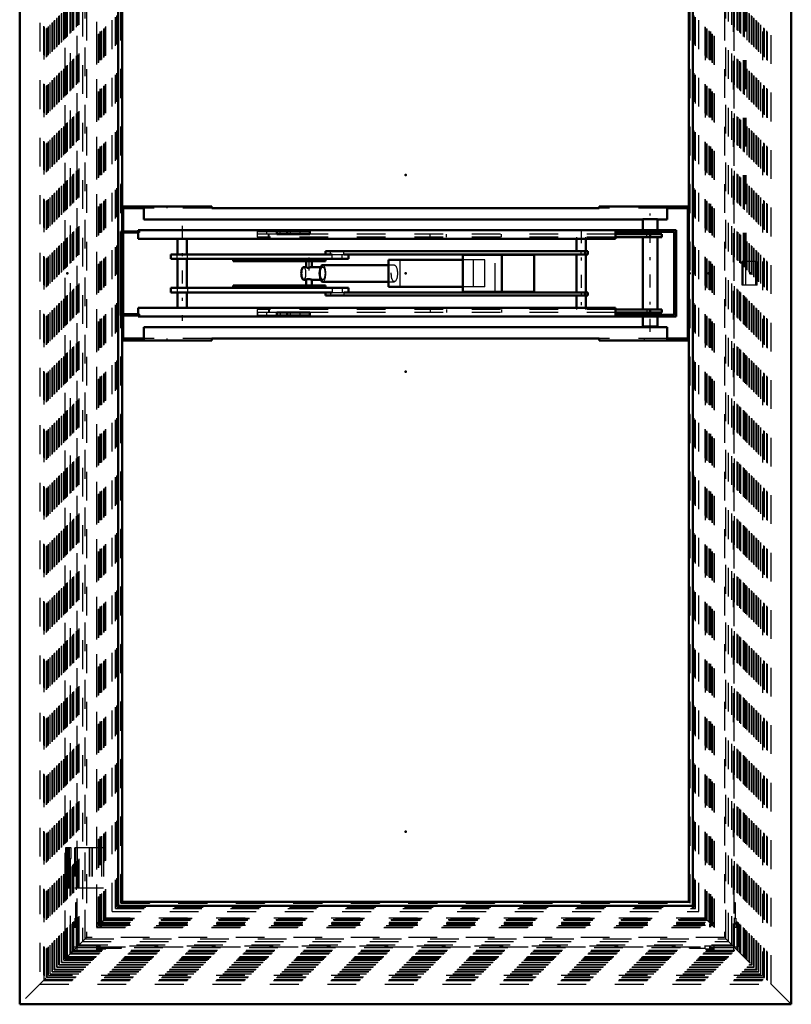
# Model space of a CAD drawing. Header units: millimetres. Extents: x 0 to 428, y 0 to 298.
# Tile 3 of 31: x 111 to 138, y 80 to 115. Entities that reach past the tile are written whole.
import ezdxf

# ---------------------------------------------------------------- set-up
doc = ezdxf.new("R2010")
doc.units = ezdxf.units.MM
doc.linetypes.add('Center', pattern=[1.5, 0.45, -0.5, 0.05, -0.5])
doc.linetypes.add('Dashed', pattern=[2, 1, -1])
for name, color, linetype, lineweight in [('am_0', 7, 'Continuous', 50), ('am_12', 3, 'Continuous', 25), ('am_3', 6, 'Dashed', 25), ('am_6', 2, 'Continuous', 35), ('am_7', 7, 'Center', 25), ('am_9', 7, 'Continuous', 50)]:
    doc.layers.add(name, color=color, linetype=linetype, lineweight=lineweight)

# ---------------------------------------------------------------- blocks, each defined once
blk = doc.blocks.new('2_FGS30012024025C210U_0_in_FDFneo120240C2225N1N4N_300Cl0__1203')
at = {"layer": 'am_0'}
for p, q in [((133.109, 107.606), (133.609, 107.606)), ((133.109, 107.606), (133.109, 107.216)), ((133.609, 107.216), (133.609, 107.606)), ((134.258, 107.216), (115.549, 107.216)), ((115.549, 107.176), (115.549, 107.216)), ((132.151, 107.156), (132.151, 107.216)), ((132.151, 106.916), (132.151, 107.216)), ((134.249, 107.216), (134.249, 104.216)), ((134.258, 107.216), (134.258, 104.216)), ((114.949, 107.176), (115.589, 107.176)), ((114.949, 104.256), (114.949, 107.176)), ((115.589, 107.136), (114.989, 107.136)), ((114.989, 107.136), (114.989, 104.296)), ((115.001, 107.136), (115.001, 104.296)), ((115.549, 106.916), (115.549, 107.136)), ((132.156, 106.916), (115.549, 106.916)), ((115.586, 107.176), (115.586, 107.136)), ((115.589, 107.176), (115.589, 107.136)), ((116.923, 106.916), (116.923, 106.376)), ((117.243, 106.376), (117.243, 106.916)), ((121.525, 107.176), (120.375, 107.176)), ((120.375, 107.176), (120.375, 107.076)), ((121.525, 107.076), (120.375, 107.076)), ((120.737, 107.076), (120.737, 107.176)), ((121.525, 107.076), (121.525, 107.176)), ((130.798, 106.916), (130.798, 106.491)), ((131.118, 106.491), (131.118, 106.916)), ((134.189, 107.156), (132.151, 107.156)), ((132.156, 106.916), (132.156, 107.156)), ((133.759, 107.076), (132.156, 107.076)), ((133.759, 106.976), (132.156, 106.976)), ((133.109, 107.156), (133.109, 107.076)), ((133.109, 106.976), (133.109, 104.456)), ((133.354, 106.976), (133.354, 107.076)), ((133.609, 107.076), (133.609, 107.156)), ((133.609, 104.456), (133.609, 106.976)), ((133.759, 106.976), (133.759, 107.076)), ((134.189, 104.276), (134.189, 107.156)), ((122.295, 106.376), (116.683, 106.376)), ((116.683, 106.376), (116.683, 106.216)), ((122.871, 106.216), (116.683, 106.216)), ((116.923, 106.216), (116.923, 105.216)), ((117.243, 105.216), (117.243, 106.216)), ((118.848, 106.136), (118.848, 106.216)), ((119.637, 106.136), (119.637, 106.216)), ((122.067, 106.136), (122.067, 106.216)), ((131.189, 106.491), (122.071, 106.491)), ((122.071, 106.491), (122.071, 106.376)), ((131.189, 106.376), (122.703, 106.376)), ((122.871, 106.216), (122.871, 106.376)), ((126.842, 106.186), (124.258, 106.186)), ((124.258, 105.246), (124.258, 106.186)), ((129.323, 106.356), (126.842, 106.356)), ((126.842, 105.076), (126.842, 106.356)), ((128.2, 105.076), (128.2, 106.356)), ((129.323, 105.076), (129.323, 106.356)), ((130.798, 106.376), (130.798, 105.056)), ((131.094, 106.376), (131.094, 106.491)), ((131.118, 105.056), (131.118, 106.376)), ((131.189, 106.376), (131.189, 106.491)), ((122.067, 106.136), (118.848, 106.136)), ((121.391, 105.936), (121.305, 105.936)), ((121.391, 106.136), (121.391, 105.933)), ((121.584, 105.936), (121.58, 105.936)), ((121.899, 105.936), (121.583, 105.936)), ((121.591, 105.936), (121.591, 106.136)), ((124.258, 106.006), (121.968, 106.006)), ((121.305, 105.496), (121.391, 105.496)), ((121.391, 105.499), (121.391, 105.296)), ((121.583, 105.496), (121.899, 105.496)), ((121.591, 105.296), (121.591, 105.496)), ((116.683, 105.216), (116.683, 105.056)), ((122.871, 105.216), (116.683, 105.216)), ((122.067, 105.296), (118.848, 105.296)), ((118.848, 105.296), (118.848, 105.216)), ((119.637, 105.296), (119.637, 105.216)), ((121.968, 105.426), (124.258, 105.426)), ((122.067, 105.296), (122.067, 105.216)), ((122.871, 105.056), (122.871, 105.216)), ((126.842, 105.246), (124.258, 105.246)), ((122.295, 105.056), (116.683, 105.056)), ((116.923, 105.056), (116.923, 104.516)), ((117.243, 104.516), (117.243, 105.056)), ((122.071, 105.056), (122.071, 104.941)), ((131.189, 104.941), (122.071, 104.941)), ((131.189, 105.056), (122.703, 105.056)), ((129.323, 105.076), (126.842, 105.076)), ((130.798, 104.941), (130.798, 104.516)), ((131.094, 105.056), (131.094, 104.941)), ((131.118, 104.516), (131.118, 104.941)), ((131.189, 105.056), (131.189, 104.941)), ((132.156, 104.516), (115.549, 104.516)), ((115.549, 104.516), (115.549, 104.296)), ((132.151, 104.516), (132.151, 104.216)), ((132.156, 104.516), (132.156, 104.276)), ((133.759, 104.456), (132.156, 104.456)), ((133.354, 104.456), (133.354, 104.356)), ((133.759, 104.356), (133.759, 104.456)), ((115.589, 104.256), (114.949, 104.256)), ((115.589, 104.296), (114.989, 104.296)), ((115.549, 104.256), (115.549, 104.216)), ((134.258, 104.216), (115.549, 104.216)), ((115.586, 104.296), (115.586, 104.256)), ((115.589, 104.296), (115.589, 104.256)), ((121.525, 104.356), (120.375, 104.356)), ((120.375, 104.356), (120.375, 104.256)), ((121.525, 104.256), (120.375, 104.256)), ((120.737, 104.356), (120.737, 104.256)), ((121.525, 104.356), (121.525, 104.256)), ((132.151, 104.276), (134.189, 104.276)), ((132.151, 104.216), (132.151, 104.276)), ((133.759, 104.356), (132.156, 104.356)), ((133.109, 104.356), (133.109, 104.276)), ((133.109, 104.216), (133.109, 103.866)), ((133.609, 104.276), (133.609, 104.356)), ((133.609, 103.866), (133.609, 104.216)), ((133.109, 103.866), (133.609, 103.866))]:
    blk.add_line(p, q, dxfattribs=at)
for points in [[(121.491, 105.915), (121.461, 105.912), (121.433, 105.913), (121.412, 105.919), (121.396, 105.926), (121.391, 105.933)], [(121.58, 105.936), (121.563, 105.933), (121.538, 105.926), (121.507, 105.918), (121.491, 105.915)], [(121.391, 105.499), (121.393, 105.503), (121.404, 105.51), (121.426, 105.517), (121.455, 105.52), (121.485, 105.518), (121.491, 105.517)], [(121.491, 105.517), (121.524, 105.509), (121.554, 105.502), (121.577, 105.497), (121.584, 105.496)]]:
    blk.add_lwpolyline(points, dxfattribs=at)
for centre, major_axis in [((121.305, 105.716), (0, 0.22)), ((121.968, 105.716), (0, 0.29))]:
    blk.add_ellipse(centre, major_axis=major_axis, ratio=0.36721, start_param=0, end_param=3.141593, dxfattribs=at)
at = {"layer": 'am_12'}
for p, q in [((116.907, 106.216), (116.907, 106.376)), ((122.295, 106.216), (122.295, 106.376)), ((122.703, 106.376), (122.703, 106.491)), ((116.907, 105.216), (116.907, 105.056)), ((122.295, 105.216), (122.295, 105.056)), ((122.703, 105.056), (122.703, 104.941))]:
    blk.add_line(p, q, dxfattribs=at)
at = {"layer": 'am_3'}
for p, q in [((115.554, 107.176), (115.554, 107.216)), ((132.156, 107.156), (132.156, 107.216)), ((132.156, 107.156), (132.156, 107.216)), ((133.109, 107.216), (133.109, 107.156)), ((133.609, 107.156), (133.609, 107.216)), ((133.613, 107.156), (133.613, 107.216)), ((133.618, 107.156), (133.618, 107.216)), ((114.961, 104.256), (114.961, 107.176)), ((115.554, 106.916), (115.554, 107.136)), ((115.599, 107.176), (115.589, 107.176)), ((115.599, 107.136), (115.589, 107.136)), ((115.594, 107.136), (115.594, 107.176)), ((115.599, 107.176), (115.599, 107.136)), ((119.692, 107.176), (119.692, 106.976)), ((119.692, 107.176), (120.375, 107.176)), ((132.156, 106.976), (119.692, 106.976)), ((119.697, 107.076), (119.697, 107.176)), ((120.375, 107.076), (119.697, 107.076)), ((120.026, 107.076), (120.026, 107.176)), ((120.08, 106.976), (120.08, 107.076)), ((120.103, 106.976), (120.103, 107.076)), ((120.486, 107.076), (120.486, 107.176)), ((120.839, 107.176), (120.839, 107.076)), ((121.187, 107.076), (121.187, 107.176)), ((132.156, 107.076), (121.525, 107.076)), ((125.701, 106.976), (125.701, 107.076)), ((126.278, 106.976), (126.278, 107.076)), ((128.191, 106.976), (128.191, 107.076)), ((130.798, 106.976), (130.798, 106.916)), ((131.118, 106.916), (131.118, 106.976)), ((133.239, 106.976), (133.239, 107.076)), ((134.198, 107.156), (134.189, 107.156)), ((134.198, 104.276), (134.198, 107.156)), ((117.26, 106.216), (117.26, 106.376)), ((121.278, 106.136), (121.278, 106.216)), ((122.239, 106.376), (122.239, 106.491)), ((122.295, 106.376), (122.703, 106.376)), ((122.647, 106.216), (122.647, 106.376)), ((124.662, 105.246), (124.662, 106.186)), ((127.607, 106.186), (126.842, 106.186)), ((127.203, 106.186), (127.203, 105.246)), ((127.607, 105.246), (127.607, 106.186)), ((127.965, 105.076), (127.965, 106.356)), ((130.958, 106.376), (130.958, 106.491)), ((121.398, 105.936), (121.391, 105.936)), ((121.398, 105.936), (121.411, 105.934)), ((121.591, 105.933), (121.59, 105.935)), ((121.591, 105.932), (121.591, 105.936)), ((121.968, 105.936), (121.899, 105.936)), ((124.46, 106.006), (124.258, 106.006)), ((121.392, 105.498), (121.391, 105.499)), ((121.391, 105.496), (121.398, 105.496)), ((121.398, 105.496), (121.392, 105.498)), ((121.589, 105.497), (121.591, 105.499)), ((121.591, 105.496), (121.591, 105.499)), ((121.899, 105.496), (121.968, 105.496)), ((117.26, 105.216), (117.26, 105.056)), ((121.278, 105.296), (121.278, 105.216)), ((122.647, 105.216), (122.647, 105.056)), ((124.258, 105.426), (124.46, 105.426)), ((127.607, 105.246), (126.842, 105.246)), ((122.239, 105.056), (122.239, 104.941)), ((122.295, 105.056), (122.703, 105.056)), ((130.958, 105.056), (130.958, 104.941)), ((115.554, 104.516), (115.554, 104.296)), ((119.692, 104.456), (119.692, 104.256)), ((132.156, 104.456), (119.692, 104.456)), ((120.08, 104.456), (120.08, 104.356)), ((120.103, 104.456), (120.103, 104.356)), ((125.701, 104.456), (125.701, 104.356)), ((126.278, 104.456), (126.278, 104.356)), ((128.191, 104.456), (128.191, 104.356)), ((130.798, 104.516), (130.798, 104.456)), ((131.118, 104.456), (131.118, 104.516)), ((133.239, 104.456), (133.239, 104.356)), ((115.554, 104.256), (115.554, 104.216)), ((115.599, 104.296), (115.589, 104.296)), ((115.599, 104.256), (115.589, 104.256)), ((115.594, 104.256), (115.594, 104.296)), ((115.599, 104.296), (115.599, 104.256)), ((120.375, 104.256), (119.692, 104.256)), ((120.375, 104.356), (119.697, 104.356)), ((119.697, 104.356), (119.697, 104.256)), ((120.026, 104.256), (120.026, 104.356)), ((120.486, 104.356), (120.486, 104.256)), ((120.839, 104.356), (120.839, 104.256)), ((121.187, 104.256), (121.187, 104.356)), ((132.156, 104.356), (121.525, 104.356)), ((132.156, 104.216), (132.156, 104.276)), ((132.156, 104.276), (132.156, 104.216)), ((133.109, 104.276), (133.109, 104.216)), ((133.609, 104.216), (133.609, 104.276)), ((133.613, 104.216), (133.613, 104.276)), ((133.618, 104.216), (133.618, 104.276)), ((134.198, 104.276), (134.189, 104.276))]:
    blk.add_line(p, q, dxfattribs=at)
for points in [[(121.391, 105.933), (121.391, 105.933), (121.397, 105.936), (121.398, 105.936)], [(121.411, 105.934), (121.412, 105.934), (121.435, 105.929), (121.464, 105.921), (121.492, 105.915)], [(121.492, 105.915), (121.498, 105.914), (121.531, 105.912), (121.557, 105.915), (121.576, 105.921), (121.588, 105.929), (121.591, 105.933)], [(121.59, 105.935), (121.59, 105.935), (121.584, 105.936)], [(121.492, 105.517), (121.477, 105.514), (121.447, 105.507), (121.419, 105.499), (121.4, 105.496), (121.398, 105.496)], [(121.591, 105.499), (121.59, 105.501), (121.583, 105.507), (121.565, 105.515), (121.537, 105.52), (121.507, 105.519), (121.492, 105.517)]]:
    blk.add_lwpolyline(points, dxfattribs=at)
for centre, major_axis in [((121.305, 105.716), (0, 0.22)), ((121.968, 105.716), (0, 0.29))]:
    blk.add_ellipse(centre, major_axis=major_axis, ratio=0.36721, start_param=3.141593, end_param=6.283185, dxfattribs=at)
for centre, major_axis in [((121.968, 105.716), (0, 0.22)), ((124.46, 105.716), (0, 0.29))]:
    blk.add_ellipse(centre, major_axis=major_axis, ratio=0.36721, dxfattribs=at)
at = {"layer": 'am_7'}
for p, q in [((133.359, 103.679), (133.359, 107.793)), ((117.083, 107.366), (117.083, 104.066)), ((130.958, 107.212), (130.958, 104.22)), ((121.491, 106.266), (121.491, 105.166))]:
    blk.add_line(p, q, dxfattribs=at)
at = {"layer": 'am_6'}
for tag, p, flags in [('NB', (139.258, 107.793), 8), ('NN', (139.258, 107.293), 8), ('NT', (139.258, 106.793), 8), ('NBSYN', (139.258, 106.293), 8), ('LINA', (139.258, 105.793), 8), ('CATALOG', (139.258, 105.293), 8), ('IDNR', (139.258, 104.793), 8), ('PN', (139.258, 104.293), 8), ('LODLEVEL', (139.258, 103.793), 8), ('L', (139.258, 103.293), 8), ('W', (139.258, 102.793), 8), ('DP', (139.258, 102.293), 8), ('OP', (139.258, 101.793), 8), ('OC', (139.258, 101.293), 8), ('BA', (139.258, 100.793), 8), ('ExcludeFromBOM', (139.258, 99.793), 8), ('PSOL_0', (139.258, 99.293), 9), ('PSOL_1', (139.258, 98.793), 9), ('PSOL_2', (139.258, 98.293), 9), ('PSOL_3', (139.258, 97.793), 9)]:
    blk.add_attdef(tag, p, '', height=0.5, dxfattribs=dict(at, flags=flags))
blk = doc.blocks.new('3_FGS3001202402511U_0_in_FDFneo120240C2225N1N4N_300Cl0__1203')
at = {"layer": 'am_0'}
for p, q in [((118.108, 108.046), (114.988, 108.046)), ((115.028, 107.986), (115.748, 107.986)), ((115.028, 107.176), (115.028, 107.986)), ((115.488, 108.046), (115.488, 107.986)), ((115.748, 108.046), (115.748, 107.586)), ((118.108, 107.986), (118.108, 108.046)), ((131.588, 107.986), (118.108, 107.986)), ((131.588, 107.986), (131.588, 108.046)), ((131.588, 108.046), (134.708, 108.046)), ((133.948, 107.586), (133.948, 108.046)), ((133.948, 107.986), (134.668, 107.986)), ((134.208, 107.986), (134.208, 108.046)), ((134.668, 103.446), (134.668, 107.986)), ((133.109, 107.586), (115.748, 107.586)), ((133.948, 107.586), (133.609, 107.586)), ((115.028, 104.296), (115.028, 107.136)), ((115.028, 103.446), (115.028, 104.256)), ((133.948, 103.846), (115.748, 103.846)), ((115.748, 103.846), (115.748, 103.386)), ((133.948, 103.846), (133.948, 103.386)), ((115.748, 103.446), (115.028, 103.446)), ((115.488, 103.446), (115.488, 103.386)), ((131.588, 103.446), (118.108, 103.446)), ((118.108, 103.386), (118.108, 103.446)), ((131.588, 103.446), (131.588, 103.386)), ((133.948, 103.446), (134.668, 103.446)), ((134.208, 103.446), (134.208, 103.386)), ((114.988, 103.386), (118.108, 103.386)), ((131.588, 103.386), (134.708, 103.386))]:
    blk.add_line(p, q, dxfattribs=at)
at = {"layer": 'am_3'}
for p, q in [((114.988, 108.046), (114.968, 108.046)), ((118.108, 107.986), (115.748, 107.986)), ((116.548, 108.046), (116.548, 107.986)), ((133.948, 107.986), (131.588, 107.986)), ((133.148, 107.986), (133.148, 108.046)), ((134.708, 108.046), (134.728, 108.046)), ((133.609, 107.586), (133.109, 107.586)), ((115.028, 107.136), (115.028, 107.176)), ((115.028, 104.256), (115.028, 104.296)), ((118.108, 103.446), (115.748, 103.446)), ((116.548, 103.446), (116.548, 103.386)), ((133.948, 103.446), (131.588, 103.446)), ((133.148, 103.446), (133.148, 103.386)), ((114.988, 103.386), (114.968, 103.386)), ((134.708, 103.386), (134.728, 103.386))]:
    blk.add_line(p, q, dxfattribs=at)
at = {"layer": 'am_6'}
for tag, p, flags in [('NB', (139.728, 108.046), 8), ('NN', (139.728, 107.546), 8), ('NT', (139.728, 107.046), 8), ('NBSYN', (139.728, 106.546), 8), ('LINA', (139.728, 106.046), 8), ('CATALOG', (139.728, 105.546), 8), ('IDNR', (139.728, 105.046), 8), ('PN', (139.728, 104.546), 8), ('LODLEVEL', (139.728, 104.046), 8), ('L', (139.728, 103.546), 8), ('W', (139.728, 103.046), 8), ('DP', (139.728, 102.546), 8), ('OP', (139.728, 102.046), 8), ('PPATH', (139.728, 101.546), 8), ('ExcludeFromBOM', (139.728, 100.546), 8), ('PSOL_0', (139.728, 100.046), 9), ('PSOL_1', (139.728, 99.546), 9), ('PSOL_2', (139.728, 99.046), 9)]:
    blk.add_attdef(tag, p, '', height=0.5, dxfattribs=dict(at, flags=flags))
blk = doc.blocks.new('4_Flat_Glass_Skylight_300120240_6_0_in_FDFneo120240C2225N1N4N_300Cl0__1203')
at = {"layer": 'am_3'}
for p, q in [((135.6, 128.468), (114.096, 128.468)), ((114.096, 128.468), (114.096, 82.964)), ((114.096, 128.468), (114.416, 128.149)), ((135.6, 128.468), (135.281, 128.149)), ((135.6, 82.964), (135.6, 128.468)), ((114.17, 128.394), (135.526, 128.394)), ((114.17, 83.038), (114.17, 128.394)), ((114.176, 128.388), (114.282, 128.388)), ((114.178, 83.046), (114.178, 128.386)), ((114.263, 128.301), (135.433, 128.301)), ((114.263, 83.131), (114.263, 128.301)), ((114.282, 128.388), (114.28, 128.386)), ((114.28, 128.386), (135.416, 128.386)), ((114.28, 128.284), (135.416, 128.284)), ((114.28, 83.148), (114.28, 128.284)), ((114.353, 128.211), (135.343, 128.211)), ((114.353, 83.221), (114.353, 128.211)), ((114.362, 128.202), (135.334, 128.202)), ((114.362, 83.23), (114.362, 128.202)), ((114.416, 128.149), (135.281, 128.149)), ((114.416, 83.283), (114.416, 128.149)), ((135.281, 83.283), (135.281, 128.149)), ((135.334, 128.202), (135.334, 83.23)), ((135.343, 83.221), (135.343, 128.211)), ((135.414, 128.388), (135.52, 128.388)), ((135.416, 128.386), (135.414, 128.388)), ((135.416, 83.148), (135.416, 128.284)), ((135.433, 83.131), (135.433, 128.301)), ((135.518, 83.046), (135.518, 128.386)), ((135.526, 83.038), (135.526, 128.394)), ((114.096, 82.964), (114.416, 83.283)), ((114.353, 83.221), (135.343, 83.221)), ((135.334, 83.23), (114.362, 83.23)), ((114.416, 83.283), (135.281, 83.283)), ((135.281, 83.283), (135.6, 82.964)), ((114.096, 82.964), (135.6, 82.964)), ((114.17, 83.038), (135.526, 83.038)), ((114.176, 83.044), (114.282, 83.044)), ((114.263, 83.131), (135.433, 83.131)), ((114.28, 83.148), (135.416, 83.148)), ((114.28, 83.046), (114.282, 83.044)), ((114.28, 83.046), (135.416, 83.046)), ((135.416, 83.046), (135.414, 83.044)), ((135.414, 83.044), (135.52, 83.044))]:
    blk.add_line(p, q, dxfattribs=at)
at = {"layer": 'am_6'}
for tag, p, flags in [('NB', (140.6, 128.468), 8), ('NN', (140.6, 127.968), 8), ('NT', (140.6, 127.468), 8), ('NBSYN', (140.6, 126.968), 8), ('LINA', (140.6, 126.468), 8), ('CATALOG', (140.6, 125.968), 8), ('IDNR', (140.6, 125.468), 8), ('PN', (140.6, 124.968), 8), ('LODLEVEL', (140.6, 124.468), 8), ('L', (140.6, 123.968), 8), ('W', (140.6, 123.468), 8), ('PPATH', (140.6, 122.968), 8), ('ExcludeFromBOM', (140.6, 121.968), 8), ('PSOL_0', (140.6, 121.468), 9), ('PSOL_1', (140.6, 120.968), 9), ('PSOL_2', (140.6, 120.468), 9)]:
    blk.add_attdef(tag, p, '', height=0.5, dxfattribs=dict(at, flags=flags))
blk = doc.blocks.new('5_Flat_Glass_Skylight_300120240_12_0_in_FDFneo120240C2225N1N4N_300Cl0__1203')
at = {"layer": 'am_3'}
for p, q in [((114.65, 83.518), (114.65, 127.914)), ((114.65, 127.914), (135.046, 127.914)), ((114.814, 127.75), (134.882, 127.75)), ((114.814, 83.682), (114.814, 127.75)), ((134.882, 83.682), (134.882, 127.75)), ((135.046, 83.518), (135.046, 127.914)), ((114.814, 83.682), (134.882, 83.682)), ((114.65, 83.518), (135.046, 83.518))]:
    blk.add_line(p, q, dxfattribs=at)
at = {"layer": 'am_6'}
for tag, p, flags in [('NB', (140.046, 127.914), 8), ('NN', (140.046, 127.414), 8), ('NT', (140.046, 126.914), 8), ('NBSYN', (140.046, 126.414), 8), ('LINA', (140.046, 125.914), 8), ('CATALOG', (140.046, 125.414), 8), ('IDNR', (140.046, 124.914), 8), ('PN', (140.046, 124.414), 8), ('LODLEVEL', (140.046, 123.914), 8), ('L', (140.046, 123.414), 8), ('W', (140.046, 122.914), 8), ('PPATH', (140.046, 122.414), 8), ('ExcludeFromBOM', (140.046, 121.414), 8), ('PSOL_0', (140.046, 120.914), 9), ('PSOL_1', (140.046, 120.414), 9), ('PSOL_2', (140.046, 119.914), 9)]:
    blk.add_attdef(tag, p, '', height=0.5, dxfattribs=dict(at, flags=flags))
blk = doc.blocks.new('6_Flat_Glass_Skylight_300120240_5_0_in_FDFneo120240C2225N1N4N_300Cl0__1203')
at = {"layer": 'am_3'}
for p, q in [((114.758, 83.626), (114.758, 127.806)), ((114.758, 127.806), (134.938, 127.806)), ((134.938, 83.626), (134.938, 127.806)), ((114.958, 127.606), (134.738, 127.606)), ((114.958, 83.826), (114.958, 127.606)), ((134.738, 83.826), (134.738, 127.606)), ((114.758, 83.626), (134.938, 83.626)), ((114.958, 83.826), (134.738, 83.826))]:
    blk.add_line(p, q, dxfattribs=at)
at = {"layer": 'am_6'}
for tag, p, flags in [('NB', (139.938, 127.806), 8), ('NN', (139.938, 127.306), 8), ('NT', (139.938, 126.806), 8), ('NBSYN', (139.938, 126.306), 8), ('LINA', (139.938, 125.806), 8), ('CATALOG', (139.938, 125.306), 8), ('IDNR', (139.938, 124.806), 8), ('PN', (139.938, 124.306), 8), ('LODLEVEL', (139.938, 123.806), 8), ('L', (139.938, 123.306), 8), ('W', (139.938, 122.806), 8), ('PPATH', (139.938, 122.306), 8), ('ExcludeFromBOM', (139.938, 121.306), 8), ('PSOL_0', (139.938, 120.806), 9), ('PSOL_1', (139.938, 120.306), 9), ('PSOL_2', (139.938, 119.806), 9)]:
    blk.add_attdef(tag, p, '', height=0.5, dxfattribs=dict(at, flags=flags))
blk = doc.blocks.new('7_FGS3001202402C4U_0_in_FDFneo120240C2225N1N4N_300Cl0__1203')
at = {"layer": 'am_3'}
for p, q in [((114.428, 83.296), (114.428, 128.136)), ((114.428, 128.136), (135.268, 128.136)), ((135.268, 128.136), (135.268, 83.296)), ((135.268, 83.296), (114.428, 83.296))]:
    blk.add_line(p, q, dxfattribs=at)
at = {"layer": 'am_6'}
for tag, p, flags in [('NB', (140.268, 128.136), 8), ('NN', (140.268, 127.636), 8), ('NT', (140.268, 127.136), 8), ('NBSYN', (140.268, 126.636), 8), ('LINA', (140.268, 126.136), 8), ('CATALOG', (140.268, 125.636), 8), ('IDNR', (140.268, 125.136), 8), ('PN', (140.268, 124.636), 8), ('LODLEVEL', (140.268, 124.136), 8), ('L', (140.268, 123.636), 8), ('W', (140.268, 123.136), 8), ('TG', (140.268, 122.636), 8), ('TG1', (140.268, 122.136), 8), ('OC', (140.268, 121.636), 8), ('PPATH', (140.268, 121.136), 8), ('ExcludeFromBOM', (140.268, 120.136), 8), ('PSOL_0', (140.268, 119.636), 9), ('PSOL_1', (140.268, 119.136), 9), ('PSOL_2', (140.268, 118.636), 9), ('PSOL_3', (140.268, 118.136), 9)]:
    blk.add_attdef(tag, p, '', height=0.5, dxfattribs=dict(at, flags=flags))
blk = doc.blocks.new('8_FGS30012024025C3U_0_in_FDFneo120240C2225N1N4N_300Cl0__1203')
at = {"layer": 'am_3'}
for p, q in [((136.693, 129.561), (113.003, 129.561)), ((113.003, 129.561), (113.003, 81.871)), ((113.003, 129.561), (113.708, 128.856)), ((113.008, 129.557), (136.689, 129.557)), ((113.008, 81.875), (113.008, 129.557)), ((113.043, 129.521), (136.653, 129.521)), ((113.043, 81.911), (113.043, 129.521)), ((113.071, 81.939), (113.071, 129.493)), ((113.071, 129.493), (136.625, 129.493)), ((113.094, 129.47), (136.602, 129.47)), ((113.094, 81.962), (113.094, 129.47)), ((136.693, 129.561), (135.988, 128.856)), ((136.602, 106.126), (136.602, 129.47)), ((136.625, 106.126), (136.625, 129.493)), ((136.653, 106.126), (136.653, 129.521)), ((136.689, 106.126), (136.689, 129.557)), ((136.693, 106.126), (136.693, 129.561)), ((113.186, 129.378), (113.186, 82.054)), ((136.51, 129.378), (113.186, 129.378)), ((113.187, 82.055), (113.187, 129.377)), ((113.187, 129.377), (136.509, 129.377)), ((113.223, 82.09), (113.223, 129.342)), ((113.223, 129.342), (136.474, 129.342)), ((113.277, 129.136), (113.428, 129.136)), ((113.277, 129.136), (113.277, 128.301)), ((113.281, 82.149), (113.281, 129.283)), ((113.281, 129.283), (136.415, 129.283)), ((113.428, 129.136), (113.428, 129.287)), ((113.428, 129.287), (114.263, 129.287)), ((113.453, 129.111), (136.244, 129.111)), ((113.453, 82.321), (113.453, 129.111)), ((114.113, 129.136), (114.113, 129.26)), ((114.223, 129.26), (114.113, 129.26)), ((114.113, 129.204), (114.424, 129.204)), ((114.113, 129.136), (135.583, 129.136)), ((114.223, 129.136), (114.223, 129.26)), ((114.263, 129.232), (114.223, 129.232)), ((114.263, 129.136), (114.263, 129.287)), ((114.424, 129.136), (114.424, 129.204)), ((114.424, 129.184), (114.968, 129.184)), ((114.968, 129.136), (114.968, 129.184)), ((134.728, 129.136), (134.728, 129.184)), ((135.272, 129.184), (134.728, 129.184)), ((135.272, 129.136), (135.272, 129.204)), ((135.583, 129.204), (135.272, 129.204)), ((135.433, 129.136), (135.433, 129.287)), ((136.268, 129.287), (135.433, 129.287)), ((135.433, 129.232), (135.473, 129.232)), ((135.473, 129.136), (135.473, 129.26)), ((135.473, 129.26), (135.583, 129.26)), ((135.583, 129.136), (135.583, 129.26)), ((136.244, 129.111), (136.244, 82.321)), ((136.268, 129.136), (136.268, 129.287)), ((136.268, 129.136), (136.419, 129.136)), ((136.415, 82.149), (136.415, 129.283)), ((136.419, 129.136), (136.419, 128.301)), ((136.474, 82.09), (136.474, 129.342)), ((136.509, 82.055), (136.509, 129.377)), ((136.51, 82.054), (136.51, 129.378)), ((136.088, 128.956), (113.608, 128.956)), ((113.608, 128.956), (113.608, 82.476)), ((113.708, 82.576), (113.708, 128.856)), ((113.708, 128.856), (135.988, 128.856)), ((135.988, 82.576), (135.988, 128.856)), ((136.088, 82.476), (136.088, 128.956)), ((113.305, 128.451), (113.428, 128.451)), ((113.305, 128.341), (113.305, 128.451)), ((113.36, 128.451), (113.36, 128.14)), ((113.428, 82.981), (113.428, 128.451)), ((114.113, 82.981), (114.113, 128.451)), ((114.113, 128.451), (135.583, 128.451)), ((114.223, 128.341), (114.223, 128.451)), ((114.263, 128.341), (114.263, 128.451)), ((135.433, 128.341), (135.433, 128.451)), ((135.473, 128.451), (135.473, 128.341)), ((135.583, 82.981), (135.583, 128.451)), ((136.268, 128.451), (136.268, 82.981)), ((136.268, 128.451), (136.392, 128.451)), ((136.336, 128.451), (136.336, 128.14)), ((136.392, 128.341), (136.392, 128.451)), ((113.277, 128.301), (113.428, 128.301)), ((113.305, 128.341), (113.428, 128.341)), ((113.332, 128.301), (113.332, 128.341)), ((113.36, 128.14), (113.428, 128.14)), ((113.381, 128.14), (113.381, 127.596)), ((114.113, 128.341), (114.223, 128.341)), ((114.223, 128.301), (114.113, 128.301)), ((114.223, 83.131), (114.223, 128.301)), ((114.263, 128.341), (135.433, 128.341)), ((114.263, 128.301), (135.433, 128.301)), ((114.263, 83.131), (114.263, 128.301)), ((114.368, 83.236), (114.368, 128.196)), ((114.424, 83.292), (114.424, 128.14)), ((114.424, 128.14), (135.272, 128.14)), ((135.272, 83.292), (135.272, 128.14)), ((135.328, 128.196), (135.328, 128.196)), ((135.328, 83.236), (135.328, 128.196)), ((135.433, 83.131), (135.433, 128.301)), ((135.473, 128.341), (135.583, 128.341)), ((135.473, 83.131), (135.473, 128.301)), ((135.473, 128.301), (135.583, 128.301)), ((136.268, 128.341), (136.392, 128.341)), ((136.268, 128.301), (136.419, 128.301)), ((136.268, 128.14), (136.336, 128.14)), ((136.316, 128.14), (136.316, 127.596)), ((136.364, 128.301), (136.364, 128.341)), ((114.808, 83.676), (114.808, 127.756)), ((114.808, 127.756), (134.888, 127.756)), ((134.888, 83.676), (134.888, 127.756)), ((113.381, 127.596), (113.428, 127.596)), ((114.968, 83.836), (114.968, 127.596)), ((114.968, 127.596), (134.728, 127.596)), ((134.728, 83.836), (134.728, 127.596)), ((136.268, 127.596), (136.316, 127.596)), ((113.22, 127.096), (113.018, 127.096)), ((113.018, 127.096), (113.018, 126.776)), ((113.033, 126.776), (113.033, 127.096)), ((113.058, 127.096), (113.058, 126.776)), ((113.064, 126.776), (113.064, 127.096)), ((113.098, 126.776), (113.098, 127.096)), ((113.112, 125.696), (113.112, 127.096)), ((113.118, 126.776), (113.118, 127.096)), ((113.158, 126.776), (113.158, 127.096)), ((113.412, 125.696), (113.412, 127.096)), ((113.431, 125.696), (113.431, 127.096)), ((113.847, 125.696), (113.847, 127.096)), ((113.855, 125.696), (113.855, 127.096)), ((113.932, 125.696), (113.932, 127.096)), ((113.947, 125.696), (113.947, 127.096)), ((113.158, 126.776), (113.018, 126.776)), ((113.073, 126.776), (113.073, 126.016)), ((113.104, 126.016), (113.104, 126.776)), ((113.111, 126.776), (113.111, 126.016)), ((113.152, 126.016), (113.152, 126.776)), ((113.018, 126.016), (113.018, 125.696)), ((113.158, 126.016), (113.018, 126.016)), ((113.033, 125.696), (113.033, 126.016)), ((113.058, 126.016), (113.058, 125.696)), ((113.064, 125.696), (113.064, 126.016)), ((113.098, 125.696), (113.098, 126.016)), ((113.118, 125.696), (113.118, 126.016)), ((113.158, 125.696), (113.158, 126.016)), ((113.22, 125.696), (113.018, 125.696)), ((136.563, 105.306), (136.563, 106.126)), ((137.076, 106.126), (136.563, 106.126)), ((136.596, 105.306), (136.596, 106.126)), ((136.682, 105.306), (136.682, 106.126)), ((137.036, 105.306), (137.036, 106.126)), ((137.076, 105.306), (137.076, 106.126)), ((137.076, 105.306), (136.563, 105.306)), ((136.602, 81.962), (136.602, 105.306)), ((136.625, 81.939), (136.625, 105.306)), ((136.653, 81.911), (136.653, 105.306)), ((136.689, 81.875), (136.689, 105.306)), ((136.693, 81.871), (136.693, 105.306)), ((113.22, 85.736), (113.018, 85.736)), ((113.018, 85.736), (113.018, 85.416)), ((113.033, 85.736), (113.033, 85.416)), ((113.058, 85.736), (113.058, 85.416)), ((113.064, 85.736), (113.064, 85.416)), ((113.098, 85.736), (113.098, 85.416)), ((113.112, 85.736), (113.112, 84.336)), ((113.118, 85.416), (113.118, 85.736)), ((113.158, 85.416), (113.158, 85.736)), ((113.412, 85.736), (113.412, 84.336)), ((113.431, 85.736), (113.431, 84.336)), ((113.847, 85.736), (113.847, 84.336)), ((113.855, 85.736), (113.855, 84.336)), ((113.932, 85.736), (113.932, 84.336)), ((113.947, 85.736), (113.947, 84.336)), ((113.018, 85.416), (113.158, 85.416)), ((113.073, 84.656), (113.073, 85.416)), ((113.104, 85.416), (113.104, 84.656)), ((113.111, 84.656), (113.111, 85.416)), ((113.152, 85.416), (113.152, 84.656)), ((113.018, 84.656), (113.018, 84.336)), ((113.018, 84.656), (113.158, 84.656)), ((113.033, 84.656), (113.033, 84.336)), ((113.058, 84.656), (113.058, 84.336)), ((113.064, 84.656), (113.064, 84.336)), ((113.098, 84.656), (113.098, 84.336)), ((113.118, 84.336), (113.118, 84.656)), ((113.158, 84.336), (113.158, 84.656)), ((113.22, 84.336), (113.018, 84.336)), ((113.381, 83.836), (113.428, 83.836)), ((113.381, 83.292), (113.381, 83.836)), ((114.808, 83.676), (134.888, 83.676)), ((114.968, 83.836), (134.728, 83.836)), ((136.268, 83.836), (136.316, 83.836)), ((136.316, 83.836), (136.316, 83.292)), ((113.36, 83.292), (113.428, 83.292)), ((113.36, 82.981), (113.36, 83.292)), ((114.424, 83.292), (135.272, 83.292)), ((135.328, 83.236), (135.328, 83.236)), ((136.268, 83.292), (136.336, 83.292)), ((136.336, 83.292), (136.336, 82.981)), ((113.277, 83.131), (113.428, 83.131)), ((113.277, 82.296), (113.277, 83.131)), ((113.305, 83.091), (113.428, 83.091)), ((113.305, 83.091), (113.305, 82.981)), ((113.305, 82.981), (113.428, 82.981)), ((113.332, 83.131), (113.332, 83.091)), ((114.223, 83.131), (114.113, 83.131)), ((114.113, 83.091), (114.223, 83.091)), ((114.113, 82.981), (135.583, 82.981)), ((114.223, 82.981), (114.223, 83.091)), ((114.263, 83.131), (135.433, 83.131)), ((114.263, 83.091), (114.263, 82.981)), ((114.263, 83.091), (135.433, 83.091)), ((135.433, 82.981), (135.433, 83.091)), ((135.583, 83.131), (135.473, 83.131)), ((135.473, 82.981), (135.473, 83.091)), ((135.473, 83.091), (135.583, 83.091)), ((136.268, 83.131), (136.419, 83.131)), ((136.268, 83.091), (136.392, 83.091)), ((136.268, 82.981), (136.392, 82.981)), ((136.364, 83.091), (136.364, 83.131)), ((136.392, 82.981), (136.392, 83.091)), ((136.419, 83.131), (136.419, 82.296)), ((113.003, 81.871), (113.708, 82.576)), ((113.708, 82.576), (135.988, 82.576)), ((135.988, 82.576), (136.693, 81.871)), ((113.277, 82.296), (113.428, 82.296)), ((113.428, 82.145), (113.428, 82.296)), ((136.244, 82.321), (113.453, 82.321)), ((113.608, 82.476), (136.088, 82.476)), ((114.113, 82.172), (114.113, 82.296)), ((114.113, 82.296), (135.583, 82.296)), ((114.113, 82.228), (114.424, 82.228)), ((114.223, 82.172), (114.223, 82.296)), ((114.263, 82.2), (114.223, 82.2)), ((114.263, 82.145), (114.263, 82.296)), ((114.424, 82.228), (114.424, 82.296)), ((114.424, 82.248), (114.968, 82.248)), ((114.968, 82.248), (114.968, 82.296)), ((134.728, 82.248), (134.728, 82.296)), ((134.728, 82.248), (135.272, 82.248)), ((135.272, 82.228), (135.272, 82.296)), ((135.272, 82.228), (135.583, 82.228)), ((135.433, 82.145), (135.433, 82.296)), ((135.473, 82.2), (135.433, 82.2)), ((135.473, 82.172), (135.473, 82.296)), ((135.583, 82.172), (135.583, 82.296)), ((136.268, 82.145), (136.268, 82.296)), ((136.268, 82.296), (136.419, 82.296)), ((113.003, 81.871), (136.693, 81.871)), ((113.008, 81.875), (136.689, 81.875)), ((113.043, 81.911), (136.653, 81.911)), ((113.071, 81.939), (136.625, 81.939)), ((113.094, 81.962), (136.602, 81.962)), ((113.186, 82.054), (136.51, 82.054)), ((113.187, 82.055), (136.509, 82.055)), ((113.223, 82.09), (136.474, 82.09)), ((113.281, 82.149), (136.415, 82.149)), ((113.428, 82.145), (114.263, 82.145)), ((114.223, 82.172), (114.113, 82.172)), ((135.433, 82.145), (136.268, 82.145)), ((135.583, 82.172), (135.473, 82.172))]:
    blk.add_line(p, q, dxfattribs=at)
at = {"layer": 'am_6'}
for tag, p, flags in [('NB', (142.076, 129.561), 8), ('NN', (142.076, 129.061), 8), ('NT', (142.076, 128.561), 8), ('NBSYN', (142.076, 128.061), 8), ('LINA', (142.076, 127.561), 8), ('CATALOG', (142.076, 127.061), 8), ('IDNR', (142.076, 126.561), 8), ('PN', (142.076, 126.061), 8), ('LODLEVEL', (142.076, 125.561), 8), ('L', (142.076, 125.061), 8), ('W', (142.076, 124.561), 8), ('DP', (142.076, 124.061), 8), ('OP', (142.076, 123.561), 8), ('OC', (142.076, 123.061), 8), ('ExcludeFromBOM', (142.076, 122.061), 8), ('PSOL_0', (142.076, 121.561), 9), ('PSOL_1', (142.076, 121.061), 9), ('PSOL_2', (142.076, 120.561), 9)]:
    blk.add_attdef(tag, p, '', height=0.5, dxfattribs=dict(at, flags=flags))
blk = doc.blocks.new('9_Flat_Glass_Skylight_3001202402_2_0_in_FDFneo120240C2225N1N4N_300Cl0__1203')
at = {"layer": 'am_0'}
for p, q in [((114.988, 127.576), (134.708, 127.576)), ((114.988, 107.176), (114.988, 127.576)), ((134.708, 83.856), (134.708, 127.576)), ((114.988, 83.856), (114.988, 104.256)), ((114.988, 83.856), (134.708, 83.856))]:
    blk.add_line(p, q, dxfattribs=at)
at = {"layer": 'am_3'}
for p, q in [((112.133, 130.431), (112.133, 81.001)), ((137.563, 130.431), (112.133, 130.431)), ((137.444, 130.312), (112.252, 130.312)), ((112.252, 130.312), (112.252, 81.12)), ((112.274, 130.29), (112.274, 81.142)), ((112.274, 130.29), (137.422, 130.29)), ((112.285, 81.153), (112.285, 130.279)), ((112.285, 130.279), (137.411, 130.279)), ((112.364, 81.232), (112.364, 130.2)), ((112.364, 130.2), (137.332, 130.2)), ((112.388, 130.176), (137.308, 130.176)), ((112.388, 81.256), (112.388, 130.176)), ((112.431, 130.133), (137.265, 130.133)), ((112.431, 81.299), (112.431, 130.133)), ((137.265, 130.133), (137.265, 81.299)), ((137.308, 81.256), (137.308, 130.176)), ((137.332, 81.232), (137.332, 130.2)), ((137.411, 81.153), (137.411, 130.279)), ((137.422, 81.142), (137.422, 130.29)), ((137.444, 81.12), (137.444, 130.312)), ((137.563, 81.001), (137.563, 130.431)), ((112.49, 130.074), (137.206, 130.074)), ((112.49, 81.358), (112.49, 130.074)), ((112.552, 81.42), (112.552, 130.012)), ((112.552, 130.012), (137.144, 130.012)), ((112.57, 129.994), (137.126, 129.994)), ((112.57, 81.438), (112.57, 129.994)), ((112.631, 81.499), (112.631, 129.932)), ((112.631, 129.932), (137.064, 129.932)), ((112.654, 129.91), (137.042, 129.91)), ((112.654, 81.522), (112.654, 129.91)), ((112.716, 81.584), (112.716, 129.848)), ((112.716, 129.848), (136.98, 129.848)), ((112.733, 129.831), (136.963, 129.831)), ((112.733, 81.601), (112.733, 129.831)), ((136.963, 81.601), (136.963, 129.831)), ((136.98, 81.584), (136.98, 129.848)), ((137.042, 81.522), (137.042, 129.91)), ((137.064, 81.499), (137.064, 129.932)), ((137.126, 81.438), (137.126, 129.994)), ((137.144, 81.42), (137.144, 130.012)), ((137.206, 81.358), (137.206, 130.074)), ((112.795, 81.663), (112.795, 129.769)), ((112.795, 129.769), (136.901, 129.769)), ((112.817, 129.747), (136.879, 129.747)), ((112.817, 81.685), (112.817, 129.747)), ((112.879, 81.747), (112.879, 129.685)), ((112.879, 129.685), (136.817, 129.685)), ((112.897, 129.667), (136.799, 129.667)), ((112.897, 81.765), (112.897, 129.667)), ((112.959, 81.827), (112.959, 129.605)), ((112.959, 129.605), (136.737, 129.605)), ((113.062, 81.93), (113.062, 129.502)), ((113.062, 129.502), (136.634, 129.502)), ((113.091, 81.959), (113.091, 129.473)), ((113.091, 129.473), (136.605, 129.473)), ((136.605, 81.959), (136.605, 129.473)), ((136.634, 81.93), (136.634, 129.502)), ((136.737, 81.827), (136.737, 129.605)), ((136.799, 81.765), (136.799, 129.667)), ((136.817, 81.747), (136.817, 129.685)), ((136.879, 81.685), (136.879, 129.747)), ((136.901, 81.663), (136.901, 129.769)), ((113.219, 129.345), (136.477, 129.345)), ((113.219, 82.087), (113.219, 129.345)), ((113.308, 82.176), (113.308, 129.256)), ((113.308, 129.256), (136.388, 129.256)), ((113.408, 82.276), (113.408, 129.156)), ((113.408, 129.156), (136.288, 129.156)), ((136.288, 82.276), (136.288, 129.156)), ((136.388, 82.176), (136.388, 129.256)), ((136.477, 82.087), (136.477, 129.345)), ((113.492, 129.072), (136.204, 129.072)), ((113.492, 82.36), (113.492, 129.072)), ((136.204, 82.36), (136.204, 129.072)), ((114.368, 128.196), (135.328, 128.196)), ((114.368, 83.236), (114.368, 128.196)), ((135.328, 83.236), (135.328, 128.196)), ((114.944, 83.812), (114.944, 127.62)), ((114.944, 127.62), (134.752, 127.62)), ((134.752, 83.812), (134.752, 127.62)), ((114.348, 127.096), (113.22, 127.096)), ((113.22, 127.096), (113.22, 126.726)), ((113.338, 125.696), (113.338, 127.096)), ((113.357, 125.696), (113.357, 127.096)), ((114.268, 125.696), (114.268, 127.096)), ((114.346, 125.696), (114.346, 127.096)), ((114.348, 125.696), (114.348, 127.096)), ((113.22, 126.726), (112.998, 126.726)), ((112.998, 126.726), (112.998, 126.066)), ((113.038, 126.726), (113.038, 126.066)), ((113.127, 126.066), (113.127, 126.726)), ((113.129, 126.066), (113.129, 126.726)), ((113.159, 126.066), (113.159, 126.726)), ((113.169, 126.066), (113.169, 126.726)), ((112.998, 126.066), (113.22, 126.066)), ((113.22, 126.066), (113.22, 125.696)), ((114.348, 125.696), (113.22, 125.696)), ((114.988, 104.256), (114.988, 107.176)), ((113.22, 85.366), (113.22, 85.736)), ((114.348, 85.736), (113.22, 85.736)), ((113.338, 85.736), (113.338, 84.336)), ((113.357, 85.736), (113.357, 84.336)), ((114.268, 85.736), (114.268, 84.336)), ((114.346, 85.736), (114.346, 84.336)), ((114.348, 85.736), (114.348, 84.336)), ((112.998, 85.366), (113.22, 85.366)), ((112.998, 85.366), (112.998, 84.706)), ((113.038, 85.366), (113.038, 84.706)), ((113.127, 85.366), (113.127, 84.706)), ((113.129, 85.366), (113.129, 84.706)), ((113.159, 85.366), (113.159, 84.706)), ((113.169, 85.366), (113.169, 84.706)), ((113.22, 84.706), (112.998, 84.706)), ((113.22, 84.336), (113.22, 84.706)), ((114.348, 84.336), (113.22, 84.336)), ((114.944, 83.812), (134.752, 83.812)), ((114.368, 83.236), (135.328, 83.236)), ((113.408, 82.276), (136.288, 82.276)), ((113.492, 82.36), (136.204, 82.36)), ((113.062, 81.93), (136.634, 81.93)), ((113.091, 81.959), (136.605, 81.959)), ((113.219, 82.087), (136.477, 82.087)), ((113.308, 82.176), (136.388, 82.176)), ((112.631, 81.499), (137.064, 81.499)), ((112.654, 81.522), (137.042, 81.522)), ((112.716, 81.584), (136.98, 81.584)), ((112.733, 81.601), (136.963, 81.601)), ((112.795, 81.663), (136.901, 81.663)), ((112.817, 81.685), (136.879, 81.685)), ((112.879, 81.747), (136.817, 81.747)), ((112.897, 81.765), (136.799, 81.765)), ((112.959, 81.827), (136.737, 81.827)), ((112.364, 81.232), (137.332, 81.232)), ((112.388, 81.256), (137.308, 81.256)), ((137.265, 81.299), (112.431, 81.299)), ((112.49, 81.358), (137.206, 81.358)), ((112.552, 81.42), (137.144, 81.42)), ((112.57, 81.438), (137.126, 81.438)), ((112.133, 81.001), (137.563, 81.001)), ((112.252, 81.12), (137.444, 81.12)), ((112.274, 81.142), (137.422, 81.142)), ((112.285, 81.153), (137.411, 81.153))]:
    blk.add_line(p, q, dxfattribs=at)
at = {"layer": 'am_6'}
for tag, p, flags in [('NB', (142.563, 130.431), 8), ('NN', (142.563, 129.931), 8), ('NT', (142.563, 129.431), 8), ('NBSYN', (142.563, 128.931), 8), ('LINA', (142.563, 128.431), 8), ('CATALOG', (142.563, 127.931), 8), ('IDNR', (142.563, 127.431), 8), ('PN', (142.563, 126.931), 8), ('LODLEVEL', (142.563, 126.431), 8), ('L', (142.563, 125.931), 8), ('W', (142.563, 125.431), 8), ('DP', (142.563, 124.931), 8), ('ExcludeFromBOM', (142.563, 123.931), 8), ('PSOL_0', (142.563, 123.431), 9), ('PSOL_1', (142.563, 122.931), 9)]:
    blk.add_attdef(tag, p, '', height=0.5, dxfattribs=dict(at, flags=flags))
blk = doc.blocks.new('10_FGS30012024025201U_0_in_FDFneo120240C2225N1N4N_300Cl0__1203')
at = {"layer": 'am_0'}
for p, q in [((138.268, 131.136), (111.428, 131.136)), ((111.428, 131.136), (111.428, 80.296)), ((111.428, 131.136), (111.448, 131.116)), ((138.248, 131.116), (138.268, 131.136)), ((138.268, 80.296), (138.268, 131.136)), ((114.848, 127.716), (114.848, 83.716)), ((134.848, 127.716), (114.848, 127.716)), ((134.848, 127.716), (134.848, 83.716)), ((134.848, 83.716), (114.848, 83.716)), ((111.448, 80.316), (111.428, 80.296)), ((111.428, 80.296), (138.268, 80.296)), ((138.268, 80.296), (138.248, 80.316))]:
    blk.add_line(p, q, dxfattribs=at)
at = {"layer": 'am_12'}
for p, q in [((111.448, 131.116), (111.448, 80.316)), ((138.248, 131.116), (111.448, 131.116)), ((138.248, 131.116), (138.248, 80.316)), ((138.248, 80.316), (111.448, 80.316))]:
    blk.add_line(p, q, dxfattribs=at)
at = {"layer": 'am_3'}
for p, q in [((138.25, 131.118), (111.446, 131.118)), ((111.446, 131.118), (111.446, 80.314)), ((111.448, 131.116), (113.747, 128.817)), ((135.949, 128.817), (138.248, 131.116)), ((138.25, 131.118), (138.25, 80.314)), ((135.949, 128.817), (113.747, 128.817)), ((113.747, 128.817), (113.747, 82.615)), ((135.949, 128.817), (135.949, 82.615)), ((113.747, 82.615), (111.448, 80.316)), ((135.949, 82.615), (113.747, 82.615)), ((138.248, 80.316), (135.949, 82.615)), ((138.25, 80.314), (111.446, 80.314))]:
    blk.add_line(p, q, dxfattribs=at)
at = {"layer": 'am_6'}
for tag, p, flags in [('NB', (143.268, 131.136), 8), ('NN', (143.268, 130.636), 8), ('NT', (143.268, 130.136), 8), ('NBSYN', (143.268, 129.636), 8), ('LINA', (143.268, 129.136), 8), ('CATALOG', (143.268, 128.636), 8), ('IDNR', (143.268, 128.136), 8), ('PN', (143.268, 127.636), 8), ('LODLEVEL', (143.268, 127.136), 8), ('L', (143.268, 126.636), 8), ('W', (143.268, 126.136), 8), ('DP', (143.268, 125.636), 8), ('OP', (143.268, 125.136), 8), ('BA', (143.268, 124.636), 8), ('RT', (143.268, 124.136), 8), ('ExcludeFromBOM', (143.268, 123.136), 8), ('PSOL_0', (143.268, 122.636), 9), ('PSOL_1', (143.268, 122.136), 9), ('PSOL_2', (143.268, 121.636), 9)]:
    blk.add_attdef(tag, p, '', height=0.5, dxfattribs=dict(at, flags=flags))

msp = doc.modelspace()

# ---------------------------------------------------------------- linework, layer by layer
at = {"layer": 'am_9'}
for p in [(124.848, 109.136), (113.088, 105.716), (113.088, 105.716), (124.848, 105.716), (124.848, 105.716), (124.848, 105.716), (124.848, 105.716), (124.848, 105.716), (124.848, 105.716), (124.848, 105.716), (124.848, 105.716), (124.848, 105.716), (124.848, 105.716), (124.848, 105.716), (124.848, 105.716), (124.848, 105.716), (124.848, 105.716), (124.848, 105.716), (124.848, 105.716), (134.728, 105.716), (134.728, 105.716), (135.393, 105.716), (136.848, 105.716), (124.848, 102.296), (124.848, 86.296)]:
    msp.add_point(p, dxfattribs=at)

# ---------------------------------------------------------------- block references
for name in ['10_FGS30012024025201U_0_in_FDFneo120240C2225N1N4N_300Cl0__1203', '9_Flat_Glass_Skylight_3001202402_2_0_in_FDFneo120240C2225N1N4N_300Cl0__1203', '8_FGS30012024025C3U_0_in_FDFneo120240C2225N1N4N_300Cl0__1203', '4_Flat_Glass_Skylight_300120240_6_0_in_FDFneo120240C2225N1N4N_300Cl0__1203', '7_FGS3001202402C4U_0_in_FDFneo120240C2225N1N4N_300Cl0__1203', '5_Flat_Glass_Skylight_300120240_12_0_in_FDFneo120240C2225N1N4N_300Cl0__1203', '6_Flat_Glass_Skylight_300120240_5_0_in_FDFneo120240C2225N1N4N_300Cl0__1203', '3_FGS3001202402511U_0_in_FDFneo120240C2225N1N4N_300Cl0__1203', '2_FGS30012024025C210U_0_in_FDFneo120240C2225N1N4N_300Cl0__1203']:
    msp.add_blockref(name, (0, 0))

doc.saveas('drawing.dxf')
